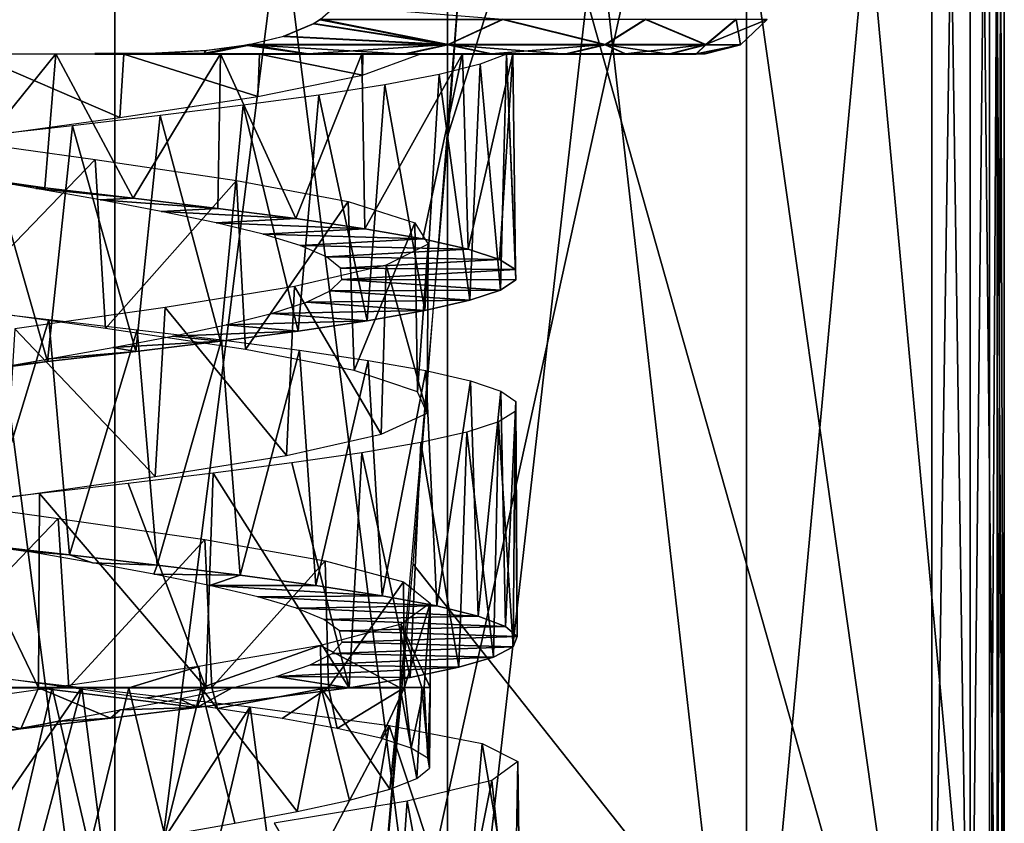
# Model space of a CAD drawing. Header units: millimetres. Extents: x -150 to 150, y -85 to 1149.
# Tile 51 of 256: x 58 to 71, y 409 to 420. Entities that reach past the tile are written whole.
import ezdxf

# ---------------------------------------------------------------- set-up
doc = ezdxf.new("R2010")
doc.units = ezdxf.units.MM
doc.header["$LTSCALE"] = 21.359881
for name, color, linetype in [('107', 7, 'CONTINUOUS'), ('108', 7, 'CONTINUOUS'), ('109', 7, 'CONTINUOUS'), ('112', 7, 'CONTINUOUS'), ('55', 7, 'CONTINUOUS'), ('56', 7, 'CONTINUOUS'), ('57', 7, 'CONTINUOUS'), ('65', 7, 'CONTINUOUS'), ('66', 7, 'CONTINUOUS'), ('82', 7, 'CONTINUOUS'), ('83', 7, 'CONTINUOUS'), ('98', 7, 'CONTINUOUS')]:
    doc.layers.add(name, color=color, linetype=linetype)

msp = doc.modelspace()

# ---------------------------------------------------------------- linework, layer by layer
at = {"layer": '107', "color": 7, "linetype": 'CONTINUOUS', "true_color": 0xaaaaaa}
for points in [[(59.817, 410.398, 3.944), (60.538, 410.549, 3.412), (60.053, 410.275, 6.496), (59.817, 410.398, 3.944)], [(60.538, 410.549, 3.412), (62.145, 410.548, 5.194), (60.053, 410.275, 6.496), (60.538, 410.549, 3.412)], [(59.004, 410.243, 4.328), (59.817, 410.398, 3.944), (60.053, 410.275, 6.496), (59.004, 410.243, 4.328)], [(58.132, 410.085, 4.546), (59.004, 410.243, 4.328), (58.867, 410.132, 6.852), (58.132, 410.085, 4.546)], [(58.867, 410.132, 6.852), (59.004, 410.243, 4.328), (60.053, 410.275, 6.496), (58.867, 410.132, 6.852)], [(57.233, 409.923, 4.59), (58.132, 410.085, 4.546), (57.638, 409.985, 6.993), (57.233, 409.923, 4.59)], [(57.638, 409.985, 6.993), (58.132, 410.085, 4.546), (58.867, 410.132, 6.852), (57.638, 409.985, 6.993)], [(55.205, 409.678, 6.622), (57.233, 409.923, 4.59), (57.638, 409.985, 6.993), (55.205, 409.678, 6.622)]]:
    msp.add_3dface(points, dxfattribs=at)
at = {"layer": '108', "color": 7, "linetype": 'CONTINUOUS', "true_color": 0xaaaaaa}
for points in [[(55.54, 410.547, 6.728), (55.205, 409.678, 6.622), (57.638, 409.985, 6.993), (55.54, 410.547, 6.728)], [(57.882, 410.547, 6.982), (55.54, 410.547, 6.728), (57.638, 409.985, 6.993), (57.882, 410.547, 6.982)], [(56.131, 410.553, -6.877), (58.474, 410.553, -6.93), (56.408, 407.555, -6.917), (56.131, 410.553, -6.877)], [(58.474, 410.553, -6.93), (57.648, 407.46, -7.004), (56.408, 407.555, -6.917), (58.474, 410.553, -6.93)], [(57.882, 410.547, 6.982), (57.638, 409.985, 6.993), (58.867, 410.132, 6.852), (57.882, 410.547, 6.982)], [(58.474, 410.553, -6.93), (58.885, 407.369, -6.871), (57.648, 407.46, -7.004), (58.474, 410.553, -6.93)], [(60.176, 410.547, 6.446), (57.882, 410.547, 6.982), (60.053, 410.275, 6.496), (60.176, 410.547, 6.446)], [(57.882, 410.547, 6.982), (58.867, 410.132, 6.852), (60.053, 410.275, 6.496), (57.882, 410.547, 6.982)], [(58.885, 407.369, -6.871), (58.474, 410.553, -6.93), (60.787, 410.286, -6.162), (58.885, 407.369, -6.871)], [(62.145, 410.548, 5.194), (60.176, 410.547, 6.446), (60.053, 410.275, 6.496), (62.145, 410.548, 5.194)], [(60.079, 407.28, -6.523), (58.885, 407.369, -6.871), (60.787, 410.286, -6.162), (60.079, 407.28, -6.523)], [(61.193, 407.193, -5.971), (60.079, 407.28, -6.523), (60.787, 410.286, -6.162), (61.193, 407.193, -5.971)], [(62.696, 410.032, -4.649), (61.193, 407.193, -5.971), (60.787, 410.286, -6.162), (62.696, 410.032, -4.649)], [(62.192, 407.103, -5.232), (61.193, 407.193, -5.971), (62.696, 410.032, -4.649), (62.192, 407.103, -5.232)], [(63.726, 406.913, -3.293), (62.192, 407.103, -5.232), (62.696, 410.032, -4.649), (63.726, 406.913, -3.293)], [(63.972, 409.784, -2.575), (63.726, 406.913, -3.293), (62.696, 410.032, -4.649), (63.972, 409.784, -2.575)], [(64.495, 406.692, -0.948), (63.726, 406.913, -3.293), (63.972, 409.784, -2.575), (64.495, 406.692, -0.948)], [(64.461, 409.534, -0.188), (64.495, 406.692, -0.948), (63.972, 409.784, -2.575), (64.461, 409.534, -0.188)], [(64.104, 409.273, 2.223), (64.406, 406.429, 1.51), (64.461, 409.534, -0.188), (64.104, 409.273, 2.223)], [(64.406, 406.429, 1.51), (64.495, 406.692, -0.948), (64.461, 409.534, -0.188), (64.406, 406.429, 1.51)], [(62.941, 408.992, 4.365), (63.474, 406.114, 3.784), (64.104, 409.273, 2.223), (62.941, 408.992, 4.365)], [(63.474, 406.114, 3.784), (64.406, 406.429, 1.51), (64.104, 409.273, 2.223), (63.474, 406.114, 3.784)], [(61.114, 408.687, 5.977), (62.724, 405.937, 4.762), (62.941, 408.992, 4.365), (61.114, 408.687, 5.977)], [(62.724, 405.937, 4.762), (63.474, 406.114, 3.784), (62.941, 408.992, 4.365), (62.724, 405.937, 4.762)]]:
    msp.add_3dface(points, dxfattribs=at)
at = {"layer": '109', "color": 7, "linetype": 'CONTINUOUS', "true_color": 0xaaaaaa}
for points in [[(57.506, 408.166, 5.795), (58.068, 410.548, 5.763), (55.99, 410.255, 5.607), (57.506, 408.166, 5.795)], [(58.579, 408.345, 5.691), (58.068, 410.548, 5.763), (57.506, 408.166, 5.795), (58.579, 408.345, 5.691)], [(59.119, 410.548, 5.552), (58.068, 410.548, 5.763), (58.579, 408.345, 5.691), (59.119, 410.548, 5.552)], [(58.299, 410.552, -5.742), (60.26, 410.552, -5.081), (59.349, 410.407, -5.487), (58.299, 410.552, -5.742)], [(59.614, 408.519, 5.389), (59.119, 410.548, 5.552), (58.579, 408.345, 5.691), (59.614, 408.519, 5.389)], [(60.114, 410.548, 5.151), (59.119, 410.548, 5.552), (59.614, 408.519, 5.389), (60.114, 410.548, 5.151)], [(59.349, 410.407, -5.487), (60.26, 410.552, -5.081), (60.337, 410.265, -5.039), (59.349, 410.407, -5.487)], [(60.576, 408.687, 4.899), (60.114, 410.548, 5.151), (59.614, 408.519, 5.389), (60.576, 408.687, 4.899)], [(61.763, 410.548, 3.882), (60.114, 410.548, 5.151), (61.432, 408.85, 4.237), (61.763, 410.548, 3.882)], [(61.432, 408.85, 4.237), (60.114, 410.548, 5.151), (60.576, 408.687, 4.899), (61.432, 408.85, 4.237)], [(60.26, 410.552, -5.081), (61.863, 410.552, -3.776), (60.337, 410.265, -5.039), (60.26, 410.552, -5.081)], [(60.337, 410.265, -5.039), (61.863, 410.552, -3.776), (61.226, 410.126, -4.414), (60.337, 410.265, -5.039)], [(61.226, 410.126, -4.414), (61.863, 410.552, -3.776), (61.981, 409.99, -3.636), (61.226, 410.126, -4.414)], [(62.15, 409.007, 3.425), (61.763, 410.548, 3.882), (61.432, 408.85, 4.237), (62.15, 409.007, 3.425)], [(62.843, 410.549, 2.146), (61.763, 410.548, 3.882), (62.703, 409.158, 2.496), (62.843, 410.549, 2.146)], [(62.703, 409.158, 2.496), (61.763, 410.548, 3.882), (62.15, 409.007, 3.425), (62.703, 409.158, 2.496)], [(61.863, 410.552, -3.776), (62.904, 410.551, -1.996), (61.981, 409.99, -3.636), (61.863, 410.552, -3.776)], [(61.981, 409.99, -3.636), (62.904, 410.551, -1.996), (62.578, 409.855, -2.733), (61.981, 409.99, -3.636)], [(62.578, 409.855, -2.733), (62.904, 410.551, -1.996), (62.997, 409.72, -1.735), (62.578, 409.855, -2.733)], [(63.074, 409.303, 1.481), (62.843, 410.549, 2.146), (62.703, 409.158, 2.496), (63.074, 409.303, 1.481)], [(63.142, 410.55, 1.142), (62.843, 410.549, 2.146), (63.074, 409.303, 1.481), (63.142, 410.55, 1.142)], [(62.904, 410.551, -1.996), (63.174, 410.55, -0.979), (62.997, 409.72, -1.735), (62.904, 410.551, -1.996)], [(62.997, 409.72, -1.735), (63.174, 410.55, -0.979), (63.224, 409.583, -0.674), (62.997, 409.72, -1.735)], [(63.25, 409.445, 0.412), (63.142, 410.55, 1.142), (63.074, 409.303, 1.481), (63.25, 409.445, 0.412)], [(63.256, 410.55, 0.084), (63.142, 410.55, 1.142), (63.25, 409.445, 0.412), (63.256, 410.55, 0.084)], [(63.174, 410.55, -0.979), (63.256, 410.55, 0.084), (63.224, 409.583, -0.674), (63.174, 410.55, -0.979)], [(63.224, 409.583, -0.674), (63.256, 410.55, 0.084), (63.25, 409.445, 0.412), (63.224, 409.583, -0.674)]]:
    msp.add_3dface(points, dxfattribs=at)
at = {"layer": '112', "color": 7, "linetype": 'CONTINUOUS', "true_color": 0xaaaaaa}
for points in [[(61.749, 419.719, 9.499), (64.254, 419.722, 7.905), (61.963, 419.904, 9.5), (61.749, 419.719, 9.499)], [(61.246, 419.496, -9.501), (61.657, 419.67, -9.501), (63.502, 419.38, -8.044), (61.246, 419.496, -9.501)], [(63.5, 419.373, 8.044), (61.662, 419.665, 9.499), (61.247, 419.489, 9.499), (63.5, 419.373, 8.044)], [(61.657, 419.67, -9.501), (61.748, 419.726, -9.501), (63.502, 419.38, -8.044), (61.657, 419.67, -9.501)], [(61.749, 419.719, 9.499), (61.662, 419.665, 9.499), (63.5, 419.373, 8.044), (61.749, 419.719, 9.499)], [(61.748, 419.726, -9.501), (64.253, 419.728, -7.907), (63.502, 419.38, -8.044), (61.748, 419.726, -9.501)], [(64.254, 419.722, 7.905), (61.749, 419.719, 9.499), (63.5, 419.373, 8.044), (64.254, 419.722, 7.905)], [(65.659, 419.374, 5.827), (64.254, 419.722, 7.905), (63.5, 419.373, 8.044), (65.659, 419.374, 5.827)], [(63.502, 419.38, -8.044), (64.253, 419.728, -7.907), (65.661, 419.379, -5.826), (63.502, 419.38, -8.044)], [(64.253, 419.728, -7.907), (66.213, 419.727, -5.661), (65.661, 419.379, -5.826), (64.253, 419.728, -7.907)], [(66.213, 419.723, 5.659), (64.254, 419.722, 7.905), (65.659, 419.374, 5.827), (66.213, 419.723, 5.659)], [(67.042, 419.375, 3.058), (66.213, 419.723, 5.659), (65.659, 419.374, 5.827), (67.042, 419.375, 3.058)], [(65.661, 419.379, -5.826), (66.213, 419.727, -5.661), (67.043, 419.378, -3.058), (65.661, 419.379, -5.826)], [(66.213, 419.727, -5.661), (67.457, 419.726, -2.951), (67.043, 419.378, -3.058), (66.213, 419.727, -5.661)], [(67.457, 419.724, 2.949), (66.213, 419.723, 5.659), (67.042, 419.375, 3.058), (67.457, 419.724, 2.949)], [(67.519, 419.377, 0), (67.457, 419.724, 2.949), (67.042, 419.375, 3.058), (67.519, 419.377, 0)], [(67.457, 419.726, -2.951), (67.883, 419.725, -0.001), (67.043, 419.378, -3.058), (67.457, 419.726, -2.951)], [(67.043, 419.378, -3.058), (67.883, 419.725, -0.001), (67.519, 419.377, 0), (67.043, 419.378, -3.058)], [(67.883, 419.725, -0.001), (67.457, 419.724, 2.949), (67.519, 419.377, 0), (67.883, 419.725, -0.001)], [(60.771, 419.373, 9.499), (63.5, 419.373, 8.044), (61.247, 419.489, 9.499), (60.771, 419.373, 9.499)], [(60.772, 419.38, -9.501), (61.246, 419.496, -9.501), (63.502, 419.38, -8.044), (60.772, 419.38, -9.501)], [(58.653, 419.254, -9.501), (59.492, 419.264, -9.501), (60.146, 419.254, -9.19), (58.653, 419.254, -9.501)], [(58.653, 419.246, 9.499), (60.158, 419.246, 9.185), (59.48, 419.256, 9.499), (58.653, 419.246, 9.499)], [(59.48, 419.256, 9.499), (60.158, 419.246, 9.185), (60.162, 419.293, 9.499), (59.48, 419.256, 9.499)], [(59.492, 419.264, -9.501), (60.193, 419.303, -9.501), (60.146, 419.254, -9.19), (59.492, 419.264, -9.501)], [(60.767, 419.379, -9.501), (60.772, 419.38, -9.501), (60.146, 419.254, -9.19), (60.767, 419.379, -9.501)], [(60.146, 419.254, -9.19), (60.772, 419.38, -9.501), (61.581, 419.253, -8.642), (60.146, 419.254, -9.19)], [(60.193, 419.303, -9.501), (60.767, 419.379, -9.501), (60.146, 419.254, -9.19), (60.193, 419.303, -9.501)], [(61.593, 419.247, 8.635), (60.748, 419.368, 9.499), (60.158, 419.246, 9.185), (61.593, 419.247, 8.635)], [(60.158, 419.246, 9.185), (60.748, 419.368, 9.499), (60.162, 419.293, 9.499), (60.158, 419.246, 9.185)], [(60.771, 419.373, 9.499), (60.748, 419.368, 9.499), (61.593, 419.247, 8.635), (60.771, 419.373, 9.499)], [(63.5, 419.373, 8.044), (60.771, 419.373, 9.499), (62.921, 419.247, 7.862), (63.5, 419.373, 8.044)], [(62.921, 419.247, 7.862), (60.771, 419.373, 9.499), (61.593, 419.247, 8.635), (62.921, 419.247, 7.862)], [(60.772, 419.38, -9.501), (63.502, 419.38, -8.044), (61.581, 419.253, -8.642), (60.772, 419.38, -9.501)], [(61.581, 419.253, -8.642), (63.502, 419.38, -8.044), (62.911, 419.253, -7.871), (61.581, 419.253, -8.642)], [(62.911, 419.253, -7.871), (63.502, 419.38, -8.044), (64.1, 419.253, -6.897), (62.911, 419.253, -7.871)], [(64.108, 419.247, 6.887), (63.5, 419.373, 8.044), (62.921, 419.247, 7.862), (64.108, 419.247, 6.887)], [(65.659, 419.374, 5.827), (63.5, 419.373, 8.044), (65.125, 419.248, 5.734), (65.659, 419.374, 5.827)], [(65.125, 419.248, 5.734), (63.5, 419.373, 8.044), (64.108, 419.247, 6.887), (65.125, 419.248, 5.734)], [(63.502, 419.38, -8.044), (65.661, 419.379, -5.826), (64.1, 419.253, -6.897), (63.502, 419.38, -8.044)], [(64.1, 419.253, -6.897), (65.661, 419.379, -5.826), (65.118, 419.252, -5.745), (64.1, 419.253, -6.897)], [(65.118, 419.252, -5.745), (65.661, 419.379, -5.826), (65.938, 419.252, -4.445), (65.118, 419.252, -5.745)], [(65.943, 419.248, 4.433), (65.659, 419.374, 5.827), (65.125, 419.248, 5.734), (65.943, 419.248, 4.433)], [(67.042, 419.375, 3.058), (65.659, 419.374, 5.827), (66.543, 419.249, 3.018), (67.042, 419.375, 3.058)], [(66.543, 419.249, 3.018), (65.659, 419.374, 5.827), (65.943, 419.248, 4.433), (66.543, 419.249, 3.018)], [(65.661, 419.379, -5.826), (67.043, 419.378, -3.058), (65.938, 419.252, -4.445), (65.661, 419.379, -5.826)], [(65.938, 419.252, -4.445), (67.043, 419.378, -3.058), (66.54, 419.251, -3.031), (65.938, 419.252, -4.445)], [(66.54, 419.251, -3.031), (67.043, 419.378, -3.058), (66.908, 419.251, -1.538), (66.54, 419.251, -3.031)], [(66.909, 419.249, 1.526), (67.042, 419.375, 3.058), (66.543, 419.249, 3.018), (66.909, 419.249, 1.526)], [(67.043, 419.378, -3.058), (67.519, 419.377, 0), (66.908, 419.251, -1.538), (67.043, 419.378, -3.058)], [(66.908, 419.251, -1.538), (67.519, 419.377, 0), (67.032, 419.25, -0.006), (66.908, 419.251, -1.538)], [(67.519, 419.377, 0), (67.042, 419.375, 3.058), (66.909, 419.249, 1.526), (67.519, 419.377, 0)], [(67.032, 419.25, -0.006), (67.519, 419.377, 0), (66.909, 419.249, 1.526), (67.032, 419.25, -0.006)]]:
    msp.add_3dface(points, dxfattribs=at)
at = {"layer": '55', "color": 7, "linetype": 'CONTINUOUS', "true_color": 0xaaaaaa}
for points in [[(58.93, 403.257, -16.943), (54.254, 403.257, -16.703), (58.93, 439.257, -16.929), (58.93, 403.257, -16.943)], [(58.93, 439.257, -16.929), (54.254, 403.257, -16.703), (54.254, 439.257, -16.688), (58.93, 439.257, -16.929)], [(63.493, 439.256, -15.885), (58.93, 403.257, -16.943), (58.93, 439.257, -16.929), (63.493, 439.256, -15.885)], [(63.493, 403.256, -15.899), (58.93, 403.257, -16.943), (63.493, 439.256, -15.885), (63.493, 403.256, -15.899)], [(67.599, 439.255, -13.636), (63.493, 403.256, -15.899), (63.493, 439.256, -15.885), (67.599, 439.255, -13.636)], [(67.599, 403.255, -13.65), (63.493, 403.256, -15.899), (67.599, 439.255, -13.636), (67.599, 403.255, -13.65)], [(70.936, 439.254, -10.352), (67.599, 403.255, -13.65), (67.599, 439.255, -13.636), (70.936, 439.254, -10.352)], [(70.936, 403.254, -10.367), (67.599, 403.255, -13.65), (70.936, 439.254, -10.352), (70.936, 403.254, -10.367)], [(54.254, 403.243, 16.688), (58.93, 403.243, 16.929), (54.254, 439.243, 16.703), (54.254, 403.243, 16.688)], [(54.254, 439.243, 16.703), (58.93, 403.243, 16.929), (58.93, 439.243, 16.943), (54.254, 439.243, 16.703)], [(58.93, 439.243, 16.943), (63.493, 403.244, 15.885), (63.493, 439.244, 15.899), (58.93, 439.243, 16.943)], [(58.93, 403.243, 16.929), (63.493, 403.244, 15.885), (58.93, 439.243, 16.943), (58.93, 403.243, 16.929)], [(63.493, 439.244, 15.899), (67.599, 403.245, 13.636), (67.599, 439.245, 13.65), (63.493, 439.244, 15.899)], [(63.493, 403.244, 15.885), (67.599, 403.245, 13.636), (63.493, 439.244, 15.899), (63.493, 403.244, 15.885)], [(70.936, 403.246, 10.352), (70.936, 439.246, 10.367), (67.599, 439.245, 13.65), (70.936, 403.246, 10.352)], [(67.599, 403.245, 13.636), (70.936, 403.246, 10.352), (67.599, 439.245, 13.65), (67.599, 403.245, 13.636)]]:
    msp.add_3dface(points, dxfattribs=at)
at = {"layer": '56', "color": 7, "linetype": 'CONTINUOUS', "true_color": 0xaaaaaa}
for points in [[(62.217, 403.253, -8.757), (70.143, 403.253, -8.757), (70.143, 439.253, -8.743), (62.217, 403.253, -8.757)], [(63.506, 418.147, -8.751), (62.217, 403.253, -8.757), (70.143, 439.253, -8.743), (63.506, 418.147, -8.751)], [(65.052, 439.253, -8.743), (63.506, 418.147, -8.751), (70.143, 439.253, -8.743), (65.052, 439.253, -8.743)]]:
    msp.add_3dface(points, dxfattribs=at)
at = {"layer": '57', "color": 7, "linetype": 'CONTINUOUS', "true_color": 0xaaaaaa}
for points in [[(64.027, 424.892, 8.751), (65.052, 439.247, 8.757), (70.143, 403.247, 8.743), (64.027, 424.892, 8.751)], [(65.052, 439.247, 8.757), (70.143, 439.247, 8.757), (70.143, 403.247, 8.743), (65.052, 439.247, 8.757)], [(63.024, 412.246, 8.746), (64.027, 424.892, 8.751), (70.143, 403.247, 8.743), (63.024, 412.246, 8.746)], [(62.217, 403.247, 8.743), (63.024, 412.246, 8.746), (70.143, 403.247, 8.743), (62.217, 403.247, 8.743)]]:
    msp.add_3dface(points, dxfattribs=at)
at = {"layer": '65', "color": 7, "linetype": 'CONTINUOUS', "true_color": 0xaaaaaa}
for points in [[(70.143, 403.247, 8.743), (70.143, 439.247, 8.757), (70.671, 439.246, 8.908), (70.143, 403.247, 8.743)], [(70.671, 403.246, 8.894), (70.143, 403.247, 8.743), (70.671, 439.246, 8.908), (70.671, 403.246, 8.894)], [(71.04, 403.246, 9.301), (70.671, 403.246, 8.894), (71.04, 439.246, 9.315), (71.04, 403.246, 9.301)], [(71.04, 439.246, 9.315), (70.671, 403.246, 8.894), (70.671, 439.246, 8.908), (71.04, 439.246, 9.315)], [(70.936, 439.246, 10.367), (70.936, 403.246, 10.352), (71.138, 403.246, 9.841), (70.936, 439.246, 10.367)], [(70.936, 439.246, 10.367), (71.138, 403.246, 9.841), (71.138, 439.246, 9.856), (70.936, 439.246, 10.367)], [(71.138, 403.246, 9.841), (71.04, 403.246, 9.301), (71.138, 439.246, 9.856), (71.138, 403.246, 9.841)], [(71.138, 439.246, 9.856), (71.04, 403.246, 9.301), (71.04, 439.246, 9.315), (71.138, 439.246, 9.856)]]:
    msp.add_3dface(points, dxfattribs=at)
at = {"layer": '66', "color": 7, "linetype": 'CONTINUOUS', "true_color": 0xaaaaaa}
for points in [[(70.671, 439.254, -8.894), (70.143, 439.253, -8.743), (70.671, 403.254, -8.908), (70.671, 439.254, -8.894)], [(70.143, 439.253, -8.743), (70.143, 403.253, -8.757), (70.671, 403.254, -8.908), (70.143, 439.253, -8.743)], [(71.04, 439.254, -9.301), (70.671, 439.254, -8.894), (71.04, 403.254, -9.315), (71.04, 439.254, -9.301)], [(71.04, 403.254, -9.315), (70.671, 439.254, -8.894), (70.671, 403.254, -8.908), (71.04, 403.254, -9.315)], [(70.936, 403.254, -10.367), (70.936, 439.254, -10.352), (71.138, 439.254, -9.841), (70.936, 403.254, -10.367)], [(70.936, 403.254, -10.367), (71.138, 439.254, -9.841), (71.138, 403.254, -9.856), (70.936, 403.254, -10.367)], [(71.138, 439.254, -9.841), (71.04, 439.254, -9.301), (71.138, 403.254, -9.856), (71.138, 439.254, -9.841)], [(71.138, 403.254, -9.856), (71.04, 439.254, -9.301), (71.04, 403.254, -9.315), (71.138, 403.254, -9.856)]]:
    msp.add_3dface(points, dxfattribs=at)
at = {"layer": '82', "color": 7, "linetype": 'CONTINUOUS', "true_color": 0xaaaaaa}
for points in [[(57.968, 417.411, -6.983), (56.944, 417.557, -4.573), (56.74, 417.55, -6.965), (57.968, 417.411, -6.983)], [(57.842, 417.401, -4.585), (56.944, 417.557, -4.573), (57.968, 417.411, -6.983), (57.842, 417.401, -4.585)], [(59.182, 417.271, -6.785), (57.842, 417.401, -4.585), (57.968, 417.411, -6.983), (59.182, 417.271, -6.785)], [(58.728, 417.245, -4.422), (57.842, 417.401, -4.585), (59.182, 417.271, -6.785), (58.728, 417.245, -4.422)], [(60.342, 417.13, -6.379), (58.728, 417.245, -4.422), (59.182, 417.271, -6.785), (60.342, 417.13, -6.379)], [(59.564, 417.089, -4.09), (58.728, 417.245, -4.422), (60.342, 417.13, -6.379), (59.564, 417.089, -4.09)], [(61.412, 416.99, -5.777), (59.564, 417.089, -4.09), (60.342, 417.13, -6.379), (61.412, 416.99, -5.777)], [(60.319, 416.933, -3.603), (59.564, 417.089, -4.09), (61.412, 416.99, -5.777), (60.319, 416.933, -3.603)], [(62.36, 416.85, -4.997), (60.319, 416.933, -3.603), (61.412, 416.99, -5.777), (62.36, 416.85, -4.997)], [(60.963, 416.777, -2.979), (60.319, 416.933, -3.603), (62.36, 416.85, -4.997), (60.963, 416.777, -2.979)], [(63.157, 416.71, -4.064), (60.963, 416.777, -2.979), (62.36, 416.85, -4.997), (63.157, 416.71, -4.064)], [(61.474, 416.622, -2.243), (60.963, 416.777, -2.979), (63.157, 416.71, -4.064), (61.474, 416.622, -2.243)], [(63.779, 416.57, -3.006), (61.474, 416.622, -2.243), (63.157, 416.71, -4.064), (63.779, 416.57, -3.006)], [(61.833, 416.466, -1.42), (61.474, 416.622, -2.243), (63.779, 416.57, -3.006), (61.833, 416.466, -1.42)], [(64.207, 416.43, -1.854), (61.833, 416.466, -1.42), (63.779, 416.57, -3.006), (64.207, 416.43, -1.854)], [(62.025, 416.31, -0.541), (61.833, 416.466, -1.42), (64.207, 416.43, -1.854), (62.025, 416.31, -0.541)], [(64.427, 416.289, -0.644), (62.025, 416.31, -0.541), (64.207, 416.43, -1.854), (64.427, 416.289, -0.644)], [(62.043, 416.153, 0.359), (62.025, 416.31, -0.541), (64.427, 416.289, -0.644), (62.043, 416.153, 0.359)], [(64.432, 416.149, 0.585), (62.043, 416.153, 0.359), (64.427, 416.289, -0.644), (64.432, 416.149, 0.585)], [(61.885, 415.997, 1.244), (62.043, 416.153, 0.359), (64.221, 416.008, 1.798), (61.885, 415.997, 1.244)], [(64.221, 416.008, 1.798), (62.043, 416.153, 0.359), (64.432, 416.149, 0.585), (64.221, 416.008, 1.798)], [(63.801, 415.868, 2.954), (61.885, 415.997, 1.244), (64.221, 416.008, 1.798), (63.801, 415.868, 2.954)], [(61.559, 415.841, 2.079), (61.885, 415.997, 1.244), (63.801, 415.868, 2.954), (61.559, 415.841, 2.079)], [(61.078, 415.686, 2.835), (61.559, 415.841, 2.079), (63.186, 415.727, 4.02), (61.078, 415.686, 2.835)], [(63.186, 415.727, 4.02), (61.559, 415.841, 2.079), (63.801, 415.868, 2.954), (63.186, 415.727, 4.02)], [(60.458, 415.53, 3.484), (61.078, 415.686, 2.835), (62.392, 415.587, 4.961), (60.458, 415.53, 3.484)], [(62.392, 415.587, 4.961), (61.078, 415.686, 2.835), (63.186, 415.727, 4.02), (62.392, 415.587, 4.961)], [(59.722, 415.374, 4.001), (60.458, 415.53, 3.484), (61.447, 415.446, 5.749), (59.722, 415.374, 4.001)], [(61.447, 415.446, 5.749), (60.458, 415.53, 3.484), (62.392, 415.587, 4.961), (61.447, 415.446, 5.749)], [(58.899, 415.218, 4.366), (59.722, 415.374, 4.001), (60.377, 415.306, 6.359), (58.899, 415.218, 4.366)], [(60.377, 415.306, 6.359), (59.722, 415.374, 4.001), (61.447, 415.446, 5.749), (60.377, 415.306, 6.359)], [(58.022, 415.062, 4.563), (58.899, 415.218, 4.366), (59.218, 415.166, 6.772), (58.022, 415.062, 4.563)], [(59.218, 415.166, 6.772), (58.899, 415.218, 4.366), (60.377, 415.306, 6.359), (59.218, 415.166, 6.772)], [(57.124, 414.907, 4.585), (58.022, 415.062, 4.563), (58.005, 415.026, 6.976), (57.124, 414.907, 4.585)], [(58.005, 415.026, 6.976), (58.022, 415.062, 4.563), (59.218, 415.166, 6.772), (58.005, 415.026, 6.976)], [(56.775, 414.886, 6.964), (57.124, 414.907, 4.585), (58.005, 415.026, 6.976), (56.775, 414.886, 6.964)], [(57.736, 412.419, -4.595), (56.838, 412.575, -4.561), (57.079, 412.512, -6.993), (57.736, 412.419, -4.595)], [(58.308, 412.372, -6.951), (57.736, 412.419, -4.595), (57.079, 412.512, -6.993), (58.308, 412.372, -6.951)], [(58.623, 412.264, -4.453), (57.736, 412.419, -4.595), (58.308, 412.372, -6.951), (58.623, 412.264, -4.453)], [(59.511, 412.232, -6.695), (58.623, 412.264, -4.453), (58.308, 412.372, -6.951), (59.511, 412.232, -6.695)], [(59.464, 412.108, -4.143), (58.623, 412.264, -4.453), (59.511, 412.232, -6.695), (59.464, 412.108, -4.143)], [(60.649, 412.092, -6.234), (59.464, 412.108, -4.143), (59.511, 412.232, -6.695), (60.649, 412.092, -6.234)], [(60.23, 411.952, -3.673), (59.464, 412.108, -4.143), (60.649, 412.092, -6.234), (60.23, 411.952, -3.673)], [(61.688, 411.952, -5.58), (60.23, 411.952, -3.673), (60.649, 412.092, -6.234), (61.688, 411.952, -5.58)], [(60.891, 411.796, -3.064), (60.23, 411.952, -3.673), (62.597, 411.812, -4.755), (60.891, 411.796, -3.064)], [(62.597, 411.812, -4.755), (60.23, 411.952, -3.673), (61.688, 411.952, -5.58), (62.597, 411.812, -4.755)], [(63.348, 411.672, -3.784), (60.891, 411.796, -3.064), (62.597, 411.812, -4.755), (63.348, 411.672, -3.784)], [(61.42, 411.64, -2.338), (60.891, 411.796, -3.064), (63.348, 411.672, -3.784), (61.42, 411.64, -2.338)], [(63.918, 411.531, -2.697), (61.42, 411.64, -2.338), (63.348, 411.672, -3.784), (63.918, 411.531, -2.697)], [(61.799, 411.484, -1.522), (61.42, 411.64, -2.338), (63.918, 411.531, -2.697), (61.799, 411.484, -1.522)], [(64.289, 411.391, -1.525), (61.799, 411.484, -1.522), (63.918, 411.531, -2.697), (64.289, 411.391, -1.525)], [(62.011, 411.329, -0.651), (61.799, 411.484, -1.522), (64.289, 411.391, -1.525), (62.011, 411.329, -0.651)], [(64.45, 411.251, -0.307), (62.011, 411.329, -0.651), (64.289, 411.391, -1.525), (64.45, 411.251, -0.307)], [(62.05, 411.173, 0.244), (62.011, 411.329, -0.651), (64.45, 411.251, -0.307), (62.05, 411.173, 0.244)], [(61.914, 411.017, 1.132), (62.05, 411.173, 0.244), (64.395, 411.11, 0.923), (61.914, 411.017, 1.132)], [(64.395, 411.11, 0.923), (62.05, 411.173, 0.244), (64.45, 411.251, -0.307), (64.395, 411.11, 0.923)], [(61.608, 410.861, 1.978), (61.914, 411.017, 1.132), (64.125, 410.969, 2.123), (61.608, 410.861, 1.978)], [(64.125, 410.969, 2.123), (61.914, 411.017, 1.132), (64.395, 411.11, 0.923), (64.125, 410.969, 2.123)], [(63.65, 410.829, 3.258), (61.608, 410.861, 1.978), (64.125, 410.969, 2.123), (63.65, 410.829, 3.258)], [(61.144, 410.705, 2.746), (61.608, 410.861, 1.978), (63.65, 410.829, 3.258), (61.144, 410.705, 2.746)], [(62.983, 410.688, 4.293), (61.144, 410.705, 2.746), (63.65, 410.829, 3.258), (62.983, 410.688, 4.293)], [(60.538, 410.549, 3.412), (61.144, 410.705, 2.746), (62.145, 410.548, 5.194), (60.538, 410.549, 3.412)], [(62.145, 410.548, 5.194), (61.144, 410.705, 2.746), (62.983, 410.688, 4.293), (62.145, 410.548, 5.194)]]:
    msp.add_3dface(points, dxfattribs=at)
at = {"layer": '83', "color": 7, "linetype": 'CONTINUOUS', "true_color": 0xaaaaaa}
for points in [[(58.119, 419.253, -6.969), (56.74, 417.55, -6.965), (55.787, 419.253, -6.799), (58.119, 419.253, -6.969)], [(57.968, 417.411, -6.983), (56.74, 417.55, -6.965), (58.119, 419.253, -6.969), (57.968, 417.411, -6.983)], [(59.182, 417.271, -6.785), (57.968, 417.411, -6.983), (58.119, 419.253, -6.969), (59.182, 417.271, -6.785)], [(60.381, 419.253, -6.361), (59.182, 417.271, -6.785), (58.119, 419.253, -6.969), (60.381, 419.253, -6.361)], [(60.342, 417.13, -6.379), (59.182, 417.271, -6.785), (60.381, 419.253, -6.361), (60.342, 417.13, -6.379)], [(61.412, 416.99, -5.777), (60.342, 417.13, -6.379), (60.381, 419.253, -6.361), (61.412, 416.99, -5.777)], [(62.317, 419.252, -5.038), (61.412, 416.99, -5.777), (60.381, 419.253, -6.361), (62.317, 419.252, -5.038)], [(62.36, 416.85, -4.997), (61.412, 416.99, -5.777), (62.317, 419.252, -5.038), (62.36, 416.85, -4.997)], [(63.703, 419.251, -3.159), (62.36, 416.85, -4.997), (62.317, 419.252, -5.038), (63.703, 419.251, -3.159)], [(63.157, 416.71, -4.064), (62.36, 416.85, -4.997), (63.703, 419.251, -3.159), (63.157, 416.71, -4.064)], [(63.779, 416.57, -3.006), (63.157, 416.71, -4.064), (63.703, 419.251, -3.159), (63.779, 416.57, -3.006)], [(64.394, 419.25, -0.931), (63.779, 416.57, -3.006), (63.703, 419.251, -3.159), (64.394, 419.25, -0.931)], [(64.207, 416.43, -1.854), (63.779, 416.57, -3.006), (64.394, 419.25, -0.931), (64.207, 416.43, -1.854)], [(63.944, 419.108, 2.629), (64.221, 416.008, 1.798), (64.305, 419.249, 1.449), (63.944, 419.108, 2.629)], [(64.427, 416.289, -0.644), (64.207, 416.43, -1.854), (64.394, 419.25, -0.931), (64.427, 416.289, -0.644)], [(64.221, 416.008, 1.798), (64.432, 416.149, 0.585), (64.305, 419.249, 1.449), (64.221, 416.008, 1.798)], [(64.305, 419.249, 1.449), (64.427, 416.289, -0.644), (64.394, 419.25, -0.931), (64.305, 419.249, 1.449)], [(64.432, 416.149, 0.585), (64.427, 416.289, -0.644), (64.305, 419.249, 1.449), (64.432, 416.149, 0.585)], [(63.381, 418.968, 3.727), (63.801, 415.868, 2.954), (63.944, 419.108, 2.629), (63.381, 418.968, 3.727)], [(63.801, 415.868, 2.954), (64.221, 416.008, 1.798), (63.944, 419.108, 2.629), (63.801, 415.868, 2.954)], [(62.634, 418.827, 4.709), (63.186, 415.727, 4.02), (63.381, 418.968, 3.727), (62.634, 418.827, 4.709)], [(63.186, 415.727, 4.02), (63.801, 415.868, 2.954), (63.381, 418.968, 3.727), (63.186, 415.727, 4.02)], [(61.727, 418.686, 5.545), (62.392, 415.587, 4.961), (62.634, 418.827, 4.709), (61.727, 418.686, 5.545)], [(62.392, 415.587, 4.961), (63.186, 415.727, 4.02), (62.634, 418.827, 4.709), (62.392, 415.587, 4.961)], [(60.688, 418.545, 6.208), (61.447, 415.446, 5.749), (61.727, 418.686, 5.545), (60.688, 418.545, 6.208)], [(61.447, 415.446, 5.749), (62.392, 415.587, 4.961), (61.727, 418.686, 5.545), (61.447, 415.446, 5.749)], [(59.549, 418.405, 6.679), (60.377, 415.306, 6.359), (60.688, 418.545, 6.208), (59.549, 418.405, 6.679)], [(60.377, 415.306, 6.359), (61.447, 415.446, 5.749), (60.688, 418.545, 6.208), (60.377, 415.306, 6.359)], [(58.346, 418.265, 6.942), (59.218, 415.166, 6.772), (59.549, 418.405, 6.679), (58.346, 418.265, 6.942)], [(59.218, 415.166, 6.772), (60.377, 415.306, 6.359), (59.549, 418.405, 6.679), (59.218, 415.166, 6.772)], [(57.116, 418.124, 6.99), (58.005, 415.026, 6.976), (58.346, 418.265, 6.942), (57.116, 418.124, 6.99)], [(58.005, 415.026, 6.976), (59.218, 415.166, 6.772), (58.346, 418.265, 6.942), (58.005, 415.026, 6.976)], [(56.775, 414.886, 6.964), (58.005, 415.026, 6.976), (57.116, 418.124, 6.99), (56.775, 414.886, 6.964)], [(58.024, 415.604, -6.979), (57.079, 412.512, -6.993), (56.793, 415.744, -6.97), (58.024, 415.604, -6.979)], [(58.308, 412.372, -6.951), (57.079, 412.512, -6.993), (58.024, 415.604, -6.979), (58.308, 412.372, -6.951)], [(59.235, 415.464, -6.772), (58.308, 412.372, -6.951), (58.024, 415.604, -6.979), (59.235, 415.464, -6.772)], [(59.511, 412.232, -6.695), (58.308, 412.372, -6.951), (59.235, 415.464, -6.772), (59.511, 412.232, -6.695)], [(60.394, 415.324, -6.356), (59.511, 412.232, -6.695), (59.235, 415.464, -6.772), (60.394, 415.324, -6.356)], [(60.649, 412.092, -6.234), (59.511, 412.232, -6.695), (60.394, 415.324, -6.356), (60.649, 412.092, -6.234)], [(61.462, 415.184, -5.743), (60.649, 412.092, -6.234), (60.394, 415.324, -6.356), (61.462, 415.184, -5.743)], [(61.688, 411.952, -5.58), (60.649, 412.092, -6.234), (61.462, 415.184, -5.743), (61.688, 411.952, -5.58)], [(62.406, 415.043, -4.952), (61.688, 411.952, -5.58), (61.462, 415.184, -5.743), (62.406, 415.043, -4.952)], [(62.597, 411.812, -4.755), (61.688, 411.952, -5.58), (62.406, 415.043, -4.952), (62.597, 411.812, -4.755)], [(63.198, 414.902, -4.007), (62.597, 411.812, -4.755), (62.406, 415.043, -4.952), (63.198, 414.902, -4.007)], [(63.348, 411.672, -3.784), (62.597, 411.812, -4.755), (63.198, 414.902, -4.007), (63.348, 411.672, -3.784)], [(63.812, 414.761, -2.937), (63.348, 411.672, -3.784), (63.198, 414.902, -4.007), (63.812, 414.761, -2.937)], [(63.918, 411.531, -2.697), (63.348, 411.672, -3.784), (63.812, 414.761, -2.937), (63.918, 411.531, -2.697)], [(64.228, 414.621, -1.776), (63.918, 411.531, -2.697), (63.812, 414.761, -2.937), (64.228, 414.621, -1.776)], [(64.289, 411.391, -1.525), (63.918, 411.531, -2.697), (64.228, 414.621, -1.776), (64.289, 411.391, -1.525)], [(64.434, 414.479, -0.559), (64.289, 411.391, -1.525), (64.228, 414.621, -1.776), (64.434, 414.479, -0.559)], [(64.45, 411.251, -0.307), (64.289, 411.391, -1.525), (64.434, 414.479, -0.559), (64.45, 411.251, -0.307)], [(64.424, 414.339, 0.675), (64.45, 411.251, -0.307), (64.434, 414.479, -0.559), (64.424, 414.339, 0.675)], [(64.196, 414.198, 1.888), (64.395, 411.11, 0.923), (64.424, 414.339, 0.675), (64.196, 414.198, 1.888)], [(64.395, 411.11, 0.923), (64.45, 411.251, -0.307), (64.424, 414.339, 0.675), (64.395, 411.11, 0.923)], [(63.759, 414.057, 3.043), (64.125, 410.969, 2.123), (64.196, 414.198, 1.888), (63.759, 414.057, 3.043)], [(64.125, 410.969, 2.123), (64.395, 411.11, 0.923), (64.196, 414.198, 1.888), (64.125, 410.969, 2.123)], [(63.127, 413.916, 4.102), (63.65, 410.829, 3.258), (63.759, 414.057, 3.043), (63.127, 413.916, 4.102)], [(63.65, 410.829, 3.258), (64.125, 410.969, 2.123), (63.759, 414.057, 3.043), (63.65, 410.829, 3.258)], [(62.318, 413.775, 5.033), (62.983, 410.688, 4.293), (63.127, 413.916, 4.102), (62.318, 413.775, 5.033)], [(62.983, 410.688, 4.293), (63.65, 410.829, 3.258), (63.127, 413.916, 4.102), (62.983, 410.688, 4.293)], [(61.359, 413.634, 5.808), (62.145, 410.548, 5.194), (62.318, 413.775, 5.033), (61.359, 413.634, 5.808)], [(62.145, 410.548, 5.194), (62.983, 410.688, 4.293), (62.318, 413.775, 5.033), (62.145, 410.548, 5.194)], [(60.279, 413.494, 6.402), (62.145, 410.548, 5.194), (61.359, 413.634, 5.808), (60.279, 413.494, 6.402)], [(59.112, 413.353, 6.798), (60.176, 410.547, 6.446), (60.279, 413.494, 6.402), (59.112, 413.353, 6.798)], [(60.176, 410.547, 6.446), (62.145, 410.548, 5.194), (60.279, 413.494, 6.402), (60.176, 410.547, 6.446)], [(57.894, 413.213, 6.983), (60.176, 410.547, 6.446), (59.112, 413.353, 6.798), (57.894, 413.213, 6.983)], [(56.664, 413.073, 6.952), (57.882, 410.547, 6.982), (57.894, 413.213, 6.983), (56.664, 413.073, 6.952)], [(57.882, 410.547, 6.982), (60.176, 410.547, 6.446), (57.894, 413.213, 6.983), (57.882, 410.547, 6.982)], [(55.54, 410.547, 6.728), (57.882, 410.547, 6.982), (56.664, 413.073, 6.952), (55.54, 410.547, 6.728)], [(58.474, 410.553, -6.93), (56.131, 410.553, -6.877), (57.246, 410.693, -7.001), (58.474, 410.553, -6.93)]]:
    msp.add_3dface(points, dxfattribs=at)
at = {"layer": '98', "color": 7, "linetype": 'CONTINUOUS', "true_color": 0xaaaaaa}
for points in [[(58.996, 418.378, 5.591), (56.977, 419.248, 5.779), (56.904, 418.088, 5.772), (58.996, 418.378, 5.591)], [(59.051, 419.248, 5.576), (56.977, 419.248, 5.779), (58.996, 418.378, 5.591), (59.051, 419.248, 5.576)], [(60.89, 418.668, 4.674), (59.051, 419.248, 5.576), (58.996, 418.378, 5.591), (60.89, 418.668, 4.674)], [(60.913, 419.248, 4.657), (59.051, 419.248, 5.576), (60.89, 418.668, 4.674), (60.913, 419.248, 4.657)], [(62.33, 418.959, 3.143), (60.913, 419.248, 4.657), (60.89, 418.668, 4.674), (62.33, 418.959, 3.143)], [(62.334, 419.249, 3.137), (60.913, 419.248, 4.657), (62.33, 418.959, 3.143), (62.334, 419.249, 3.137)], [(63.131, 419.25, 1.2), (62.334, 419.249, 3.137), (62.33, 418.959, 3.143), (63.131, 419.25, 1.2)], [(56.558, 418.092, -5.731), (58.659, 417.802, -5.675), (56.702, 415.772, -5.753), (56.558, 418.092, -5.731)], [(56.702, 415.772, -5.753), (58.659, 417.802, -5.675), (58.802, 415.482, -5.644), (56.702, 415.772, -5.753)], [(58.659, 417.802, -5.675), (60.599, 417.512, -4.876), (58.802, 415.482, -5.644), (58.659, 417.802, -5.675)], [(58.802, 415.482, -5.644), (60.599, 417.512, -4.876), (60.723, 415.192, -4.795), (58.802, 415.482, -5.644)], [(60.599, 417.512, -4.876), (62.13, 417.222, -3.436), (60.723, 415.192, -4.795), (60.599, 417.512, -4.876)], [(60.723, 415.192, -4.795), (62.13, 417.222, -3.436), (62.216, 414.902, -3.318), (60.723, 415.192, -4.795)], [(62.13, 417.222, -3.436), (63.048, 416.931, -1.543), (62.216, 414.902, -3.318), (62.13, 417.222, -3.436)], [(62.216, 414.902, -3.318), (63.048, 416.931, -1.543), (63.085, 414.611, -1.403), (62.216, 414.902, -3.318)], [(63.048, 416.931, -1.543), (63.23, 416.64, 0.553), (63.085, 414.611, -1.403), (63.048, 416.931, -1.543)], [(63.23, 416.64, 0.553), (62.653, 416.349, 2.573), (63.214, 414.319, 0.698), (63.23, 416.64, 0.553)], [(63.085, 414.611, -1.403), (63.23, 416.64, 0.553), (63.214, 414.319, 0.698), (63.085, 414.611, -1.403)], [(62.653, 416.349, 2.573), (61.397, 416.059, 4.254), (62.586, 414.028, 2.704), (62.653, 416.349, 2.573)], [(63.214, 414.319, 0.698), (62.653, 416.349, 2.573), (62.586, 414.028, 2.704), (63.214, 414.319, 0.698)], [(61.397, 416.059, 4.254), (59.621, 415.768, 5.379), (61.287, 413.738, 4.352), (61.397, 416.059, 4.254)], [(62.586, 414.028, 2.704), (61.397, 416.059, 4.254), (61.287, 413.738, 4.352), (62.586, 414.028, 2.704)], [(59.621, 415.768, 5.379), (57.558, 415.478, 5.797), (59.484, 413.448, 5.431), (59.621, 415.768, 5.379)], [(61.287, 413.738, 4.352), (59.621, 415.768, 5.379), (59.484, 413.448, 5.431), (61.287, 413.738, 4.352)], [(59.484, 413.448, 5.431), (57.558, 415.478, 5.797), (57.412, 413.158, 5.796), (59.484, 413.448, 5.431)], [(56.055, 413.163, -5.631), (58.153, 412.873, -5.761), (56.2, 410.842, -5.666), (56.055, 413.163, -5.631)], [(56.2, 410.842, -5.666), (58.153, 412.873, -5.761), (58.299, 410.552, -5.742), (56.2, 410.842, -5.666)], [(58.153, 412.873, -5.761), (60.162, 412.582, -5.134), (58.299, 410.552, -5.742), (58.153, 412.873, -5.761)], [(58.299, 410.552, -5.742), (60.162, 412.582, -5.134), (60.26, 410.552, -5.081), (58.299, 410.552, -5.742)], [(60.162, 412.582, -5.134), (61.814, 412.291, -3.831), (60.26, 410.552, -5.081), (60.162, 412.582, -5.134)], [(60.26, 410.552, -5.081), (61.814, 412.291, -3.831), (61.863, 410.552, -3.776), (60.26, 410.552, -5.081)], [(61.814, 412.291, -3.831), (62.891, 412.001, -2.03), (61.863, 410.552, -3.776), (61.814, 412.291, -3.831)], [(61.863, 410.552, -3.776), (62.891, 412.001, -2.03), (62.904, 410.551, -1.996), (61.863, 410.552, -3.776)], [(62.891, 412.001, -2.03), (63.256, 411.71, 0.039), (62.904, 410.551, -1.996), (62.891, 412.001, -2.03)], [(63.256, 411.71, 0.039), (62.86, 411.419, 2.104), (63.256, 410.55, 0.084), (63.256, 411.71, 0.039)], [(62.904, 410.551, -1.996), (63.256, 411.71, 0.039), (63.174, 410.55, -0.979), (62.904, 410.551, -1.996)], [(63.174, 410.55, -0.979), (63.256, 411.71, 0.039), (63.256, 410.55, 0.084), (63.174, 410.55, -0.979)], [(62.86, 411.419, 2.104), (61.752, 411.128, 3.893), (62.843, 410.549, 2.146), (62.86, 411.419, 2.104)], [(63.142, 410.55, 1.142), (62.86, 411.419, 2.104), (62.843, 410.549, 2.146), (63.142, 410.55, 1.142)], [(63.256, 410.55, 0.084), (62.86, 411.419, 2.104), (63.142, 410.55, 1.142), (63.256, 410.55, 0.084)], [(61.752, 411.128, 3.893), (60.081, 410.838, 5.168), (60.114, 410.548, 5.151), (61.752, 411.128, 3.893)], [(61.763, 410.548, 3.882), (61.752, 411.128, 3.893), (60.114, 410.548, 5.151), (61.763, 410.548, 3.882)], [(62.843, 410.549, 2.146), (61.752, 411.128, 3.893), (61.763, 410.548, 3.882), (62.843, 410.549, 2.146)], [(60.081, 410.838, 5.168), (58.068, 410.548, 5.763), (59.119, 410.548, 5.552), (60.081, 410.838, 5.168)], [(60.114, 410.548, 5.151), (60.081, 410.838, 5.168), (59.119, 410.548, 5.552), (60.114, 410.548, 5.151)]]:
    msp.add_3dface(points, dxfattribs=at)

doc.saveas('drawing.dxf')
